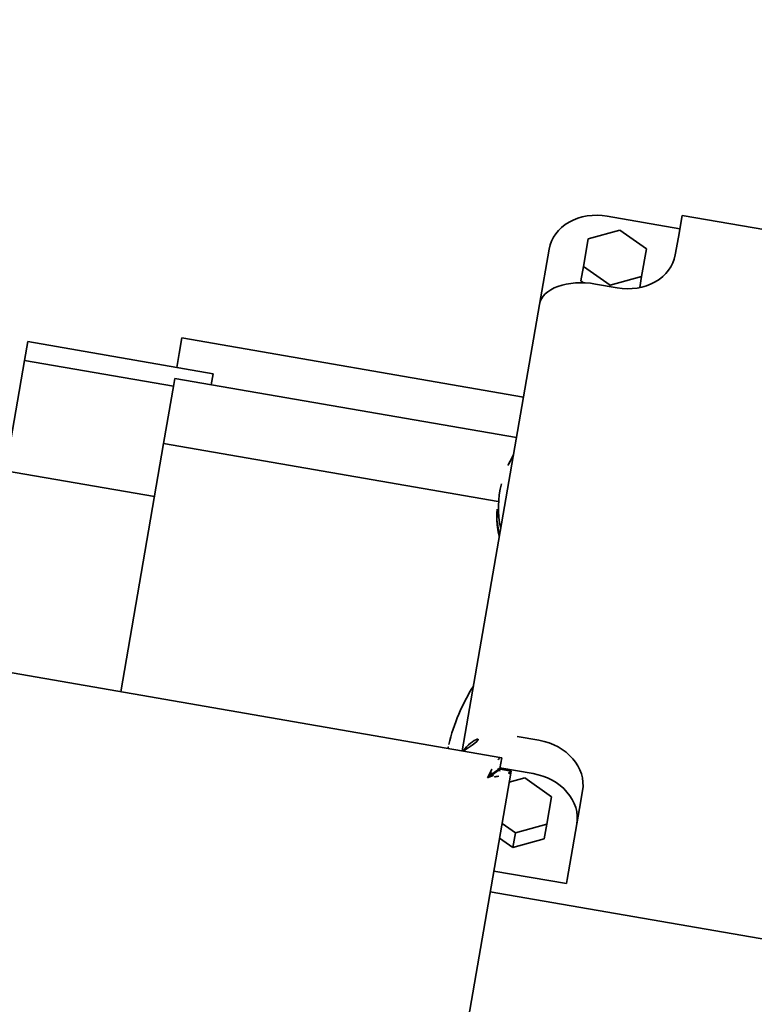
# Model space of a CAD drawing. Header units: metres. Extents: x 7482748 to 7484637, y 5684406 to 5687014.
# Tile 200 of 256: x 7484467.4466 to 7484467.5462, y 5686560.7586 to 5686560.8921. Entities that reach past the tile are written whole.
import ezdxf

# ---------------------------------------------------------------- set-up
doc = ezdxf.new("R2010")
doc.units = ezdxf.units.M
doc.header["$MEASUREMENT"] = 0
doc.layers.add('projektowane obiekty', color=5, linetype='Continuous', lineweight=35)

# ---------------------------------------------------------------- blocks, each defined once
blk = doc.blocks.new('G$C272683C2')
at = {"layer": 'projektowane obiekty', "color": 0}
for p, q in [((1.676186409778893, -0.6376830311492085), (1.597186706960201, -0.637899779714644)), ((1.597194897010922, -0.6408847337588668), (1.597186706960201, -0.637899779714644)), ((1.676186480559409, -0.6376829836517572), (1.597186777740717, -0.6378997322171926)), ((1.597194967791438, -0.6408846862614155), (1.597186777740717, -0.6378997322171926)), ((1.597191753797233, -0.6397392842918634), (1.587191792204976, -0.6397667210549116)), ((1.597191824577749, -0.6397392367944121), (1.587191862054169, -0.6397666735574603)), ((1.589196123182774, -0.6413425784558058), (1.585201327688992, -0.6432452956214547)), ((1.589196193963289, -0.6413425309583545), (1.585201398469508, -0.6432452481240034)), ((1.593201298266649, -0.6432233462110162), (1.589196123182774, -0.6413425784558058)), ((1.593201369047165, -0.6432232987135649), (1.589196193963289, -0.6413425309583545)), ((1.59720163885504, -0.643342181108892), (1.597194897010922, -0.6408847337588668)), ((1.597201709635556, -0.6433421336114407), (1.597194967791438, -0.6408846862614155)), ((1.585201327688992, -0.6432452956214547), (1.585211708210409, -0.6470287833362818)), ((1.585201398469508, -0.6432452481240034), (1.585211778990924, -0.6470287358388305)), ((1.593211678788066, -0.6470068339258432), (1.593201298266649, -0.6432233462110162)), ((1.593211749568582, -0.6470067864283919), (1.593201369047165, -0.6432232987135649)), ((1.580207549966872, -0.645519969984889), (1.580228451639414, -0.6531378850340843)), ((1.580207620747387, -0.6455199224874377), (1.580228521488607, -0.653137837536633)), ((1.585217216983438, -0.649036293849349), (1.585211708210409, -0.6470287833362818)), ((1.585211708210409, -0.6470287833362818), (1.589216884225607, -0.6489095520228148)), ((1.585217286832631, -0.6490362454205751), (1.585211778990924, -0.6470287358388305)), ((1.585211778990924, -0.6470287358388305), (1.589216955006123, -0.6489095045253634)), ((1.589216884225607, -0.6489095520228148), (1.593211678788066, -0.6470068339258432)), ((1.589216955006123, -0.6489095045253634), (1.593211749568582, -0.6470067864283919)), ((1.593215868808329, -0.648533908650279), (1.593211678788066, -0.6470068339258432)), ((1.593215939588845, -0.6485338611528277), (1.593211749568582, -0.6470067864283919)), ((1.585217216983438, -0.649036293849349), (1.585601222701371, -0.6492166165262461)), ((1.585217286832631, -0.6490362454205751), (1.585601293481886, -0.6492165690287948)), ((1.587217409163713, -0.6491036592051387), (1.590217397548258, -0.6490954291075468)), ((1.587217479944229, -0.6491036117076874), (1.590217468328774, -0.6490953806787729)), ((1.589217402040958, -0.649098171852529), (1.589216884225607, -0.6489095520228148)), ((1.589217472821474, -0.6490981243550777), (1.589216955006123, -0.6489095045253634)), ((1.580228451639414, -0.6531378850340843), (1.580397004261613, -0.714571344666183)), ((1.580228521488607, -0.653137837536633), (1.580397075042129, -0.7145712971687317)), ((1.580263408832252, -0.6658790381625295), (1.533263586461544, -0.6660079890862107)), ((1.533263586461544, -0.6660079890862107), (1.533269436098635, -0.6681400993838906)), ((1.580263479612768, -0.6658789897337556), (1.53326365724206, -0.6660079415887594)), ((1.53326365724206, -0.6660079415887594), (1.533269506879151, -0.6681400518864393)), ((1.533274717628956, -0.6700652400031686), (1.533269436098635, -0.6681400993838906)), ((1.533274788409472, -0.6700651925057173), (1.533269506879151, -0.6681400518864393)), ((1.538274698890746, -0.6700515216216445), (1.512774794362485, -0.6701214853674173)), ((1.512774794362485, -0.6701214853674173), (1.512781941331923, -0.672726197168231)), ((1.538274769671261, -0.6700514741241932), (1.512774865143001, -0.6701214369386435)), ((1.512774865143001, -0.6701214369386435), (1.512782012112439, -0.6727261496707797)), ((1.538274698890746, -0.6700515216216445), (1.538278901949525, -0.6715833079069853)), ((1.538274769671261, -0.6700514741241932), (1.538278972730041, -0.671583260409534)), ((1.580278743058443, -0.6714680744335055), (1.533278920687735, -0.6715970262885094)), ((1.580278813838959, -0.6714680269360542), (1.533278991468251, -0.6715969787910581)), ((1.533281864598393, -0.6726699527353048), (1.512781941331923, -0.672726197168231)), ((1.512823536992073, -0.6878869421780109), (1.512781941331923, -0.672726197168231)), ((1.533281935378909, -0.672669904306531), (1.512782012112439, -0.6727261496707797)), ((1.512823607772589, -0.6878868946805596), (1.512782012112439, -0.6727261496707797)), ((1.533278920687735, -0.6715970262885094), (1.533281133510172, -0.6724036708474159)), ((1.533278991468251, -0.6715969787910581), (1.533281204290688, -0.672403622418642)), ((1.533303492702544, -0.6805528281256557), (1.533281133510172, -0.6724036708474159)), ((1.533303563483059, -0.6805527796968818), (1.533281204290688, -0.672403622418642)), ((1.579331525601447, -0.6804265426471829), (1.533303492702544, -0.6805528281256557)), ((1.533397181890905, -0.7147002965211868), (1.533303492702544, -0.6805528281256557)), ((1.579331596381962, -0.6804264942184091), (1.533303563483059, -0.6805527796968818)), ((1.533397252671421, -0.714700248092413), (1.533303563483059, -0.6805527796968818)), ((1.533323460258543, -0.6878306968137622), (1.512823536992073, -0.6878869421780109)), ((1.533323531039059, -0.6878306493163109), (1.512823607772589, -0.6878868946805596)), ((1.590388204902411, -0.7113507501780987), (1.587388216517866, -0.7113589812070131)), ((1.590388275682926, -0.7113507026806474), (1.587388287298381, -0.7113589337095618)), ((1.585826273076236, -0.714556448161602), (0.9989699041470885, -0.7161665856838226)), ((1.585826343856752, -0.7145564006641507), (0.9989699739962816, -0.7161665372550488)), ((1.585830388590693, -0.7160564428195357), (1.585826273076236, -0.714556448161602)), ((1.585830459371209, -0.7160563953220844), (1.585826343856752, -0.7145564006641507)), ((1.58451443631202, -0.717379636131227), (1.585830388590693, -0.7160564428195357)), ((1.584514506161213, -0.7173795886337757), (1.585830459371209, -0.7160563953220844)), ((1.584585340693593, -0.7174501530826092), (1.585901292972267, -0.7161269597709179)), ((1.584585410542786, -0.7174501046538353), (1.585901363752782, -0.716126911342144)), ((1.58583010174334, -0.7159518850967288), (1.590400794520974, -0.715939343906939)), ((1.585830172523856, -0.7159518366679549), (1.59040086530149, -0.7159392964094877)), ((1.585901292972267, -0.7161269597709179), (1.5874012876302, -0.7161228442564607)), ((1.585901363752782, -0.716126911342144), (1.587401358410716, -0.7161227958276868)), ((1.587943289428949, -0.9136696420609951), (1.5874012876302, -0.7161228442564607)), ((1.587943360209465, -0.9136695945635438), (1.587401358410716, -0.7161227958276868)), ((1.589402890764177, -0.7167042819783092), (1.587405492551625, -0.7176556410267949)), ((1.589402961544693, -0.7167042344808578), (1.58740556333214, -0.7176555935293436)), ((1.593408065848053, -0.7185850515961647), (1.589402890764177, -0.7167042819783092)), ((1.593408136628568, -0.7185850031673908), (1.589402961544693, -0.7167042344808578)), ((1.597410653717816, -0.7195230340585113), (1.597403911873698, -0.7170655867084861)), ((1.597410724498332, -0.71952298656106), (1.597403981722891, -0.7170655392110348)), ((1.593418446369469, -0.7223685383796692), (1.593408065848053, -0.7185850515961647)), ((1.593418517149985, -0.7223684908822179), (1.593408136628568, -0.7185850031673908)), ((1.597437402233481, -0.7292720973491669), (1.597410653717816, -0.7195230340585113)), ((1.597437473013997, -0.729272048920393), (1.597410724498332, -0.71952298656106)), ((1.587421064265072, -0.7233308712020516), (1.58942365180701, -0.7242712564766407)), ((1.587421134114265, -0.7233308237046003), (1.589423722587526, -0.7242712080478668)), ((1.58942365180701, -0.7242712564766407), (1.593418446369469, -0.7223685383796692)), ((1.589423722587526, -0.7242712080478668), (1.593418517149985, -0.7223684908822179)), ((1.593423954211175, -0.7243760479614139), (1.593418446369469, -0.7223685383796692)), ((1.593424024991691, -0.7243760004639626), (1.593418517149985, -0.7223684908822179)), ((1.589429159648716, -0.726278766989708), (1.58942365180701, -0.7242712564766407)), ((1.589429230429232, -0.7262787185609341), (1.589423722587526, -0.7242712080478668)), ((1.589429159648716, -0.726278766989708), (1.593423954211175, -0.7243760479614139)), ((1.589429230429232, -0.7262787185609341), (1.593424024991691, -0.7243760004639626)), ((1.587426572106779, -0.7253383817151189), (1.589429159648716, -0.726278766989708)), ((1.587426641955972, -0.7253383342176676), (1.589429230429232, -0.7262787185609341)), ((1.587439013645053, -0.7298731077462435), (1.59743897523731, -0.7298456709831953)), ((1.587439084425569, -0.7298730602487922), (1.597439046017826, -0.729845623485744)), ((1.59743897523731, -0.7298456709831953), (1.597437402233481, -0.7292720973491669)), ((1.597439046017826, -0.729845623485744), (1.597437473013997, -0.729272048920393)), ((1.587446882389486, -0.7327409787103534), (1.686446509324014, -0.7324693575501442)), ((1.587446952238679, -0.7327409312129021), (1.68644658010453, -0.7324693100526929))]:
    blk.add_line(p, q, dxfattribs=at)
for centre, radius, start, end in [((1.597467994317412, -0.6796761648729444), 0.01816666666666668, 161.0581140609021, 174.6500746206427), ((1.597468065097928, -0.679676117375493), 0.01816666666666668, 161.0581140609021, 174.6500746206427), ((1.597467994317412, -0.6796761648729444), 0.01816666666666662, 185.6643250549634, 199.2562855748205), ((1.597468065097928, -0.679676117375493), 0.01816666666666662, 185.6643250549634, 199.2562855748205), ((1.604900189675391, -0.7156985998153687), 0.02650000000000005, 157.7545337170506, 176.3849595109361), ((1.604900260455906, -0.7156985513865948), 0.02650000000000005, 157.7545355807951, 176.3849615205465)]:
    blk.add_arc(centre, radius, start, end, dxfattribs=at)
at = {"layer": 'projektowane obiekty', "color": 0, "extrusion": (0, 0, -1)}
for centre, major_axis, ratio, start_param, end_param in [((1.587207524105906, -0.6455007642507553), (-0.006999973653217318, -1.920557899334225e-05), 0.8191520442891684, 0, 1.570796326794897), ((1.587207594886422, -0.645500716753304), (-0.006999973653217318, -1.920557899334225e-05), 0.8191520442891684, 0, 1.570796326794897), ((1.587228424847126, -0.6531186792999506), (-0.006999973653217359, -1.920557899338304e-05), 0.573576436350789, 0, 1.570796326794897), ((1.587228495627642, -0.6531186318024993), (-0.006999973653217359, -1.920557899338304e-05), 0.573576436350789, 0, 1.570796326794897), ((1.597466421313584, -0.6791025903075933), (-0.01813905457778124, -4.976747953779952e-05), 0.8191520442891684, 5.954256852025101, 6.361999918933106), ((1.5974664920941, -0.679102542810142), (-0.01813905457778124, -4.976747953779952e-05), 0.8191520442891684, 5.954256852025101, 6.361999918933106), ((1.597469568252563, -0.6802497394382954), (-0.01813905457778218, -4.976747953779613e-05), 0.8191520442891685, 5.954256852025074, 6.321796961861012), ((1.597469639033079, -0.6802496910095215), (-0.01813905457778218, -4.976747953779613e-05), 0.8191520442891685, 5.954256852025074, 6.321796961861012), ((1.590403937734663, -0.7170847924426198), (0.006999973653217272, 1.92055789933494e-05), 0.8191520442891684, 4.71238898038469, 6.283185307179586), ((1.590404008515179, -0.7170847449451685), (0.006999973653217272, 1.92055789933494e-05), 0.8191520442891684, 4.71238898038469, 6.283185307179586), ((1.60489861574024, -0.7151250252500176), (-0.02648102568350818, -7.265504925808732e-05), 0.8191520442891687, 0.02862739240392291, 0.05395697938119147), ((1.604898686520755, -0.7151249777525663), (-0.02648102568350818, -7.265504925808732e-05), 0.8191520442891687, 0.02862739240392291, 0.05395697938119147)]:
    blk.add_ellipse(centre, major_axis=major_axis, ratio=ratio, start_param=start_param, end_param=end_param, dxfattribs=at)
at = {"layer": 'projektowane obiekty', "color": 0, "extrusion": (0, 0, -0.9999999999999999)}
for centre, major_axis, ratio, start_param in [((1.590201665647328, -0.6433613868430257), (0.006999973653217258, 1.920557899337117e-05), 0.8191520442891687, 0), ((1.590201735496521, -0.6433613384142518), (0.006999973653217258, 1.920557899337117e-05), 0.8191520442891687, 0), ((1.587399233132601, -0.715374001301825), (-0.006999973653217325, -1.920557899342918e-05), 0.5735764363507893, 0.2061540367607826), ((1.587399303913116, -0.7153739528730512), (-0.006999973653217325, -1.920557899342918e-05), 0.5735764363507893, 0.2061540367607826)]:
    blk.add_ellipse(centre, major_axis=major_axis, ratio=ratio, start_param=start_param, end_param=1.570796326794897, dxfattribs=at)
at = {"layer": 'projektowane obiekty', "color": 0, "extrusion": (0, 0, -0.9999999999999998)}
for centre in [(1.590416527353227, -0.7216733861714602), (1.590416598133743, -0.7216733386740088)]:
    blk.add_ellipse(centre, major_axis=(0.006999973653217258, 1.920557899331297e-05), ratio=0.8191520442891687, start_param=4.712388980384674, end_param=6.283185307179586, dxfattribs=at)
at = {"layer": 'projektowane obiekty', "color": 0}
for points in [[(1.584405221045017, -0.7175603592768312), (1.58472500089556, -0.7164955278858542), (1.585044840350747, -0.7154522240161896), (1.585366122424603, -0.7149348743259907)], [(1.58440529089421, -0.7175603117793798), (1.584725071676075, -0.7164954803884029), (1.58504491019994, -0.7154521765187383), (1.585366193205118, -0.7149348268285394)], [(1.585366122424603, -0.7149348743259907), (1.585519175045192, -0.7146884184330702), (1.585672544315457, -0.7145568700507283), (1.585826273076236, -0.714556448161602)], [(1.585366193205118, -0.7149348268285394), (1.585519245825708, -0.7146883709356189), (1.585672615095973, -0.714556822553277), (1.585826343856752, -0.7145564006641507)], [(1.584405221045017, -0.7175603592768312), (1.584787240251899, -0.7169266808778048), (1.585169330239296, -0.7163180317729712), (1.585552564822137, -0.7161266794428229)], [(1.584405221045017, -0.7175603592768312), (1.58503679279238, -0.7171748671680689), (1.585643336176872, -0.7167894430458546), (1.585832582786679, -0.716405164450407)], [(1.58440529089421, -0.7175603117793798), (1.584787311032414, -0.7169266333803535), (1.585169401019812, -0.7163179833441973), (1.58555263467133, -0.7161266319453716)], [(1.58440529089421, -0.7175603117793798), (1.585036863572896, -0.717174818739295), (1.585643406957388, -0.7167893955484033), (1.585832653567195, -0.7164051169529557)], [(1.585552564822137, -0.7161266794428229), (1.585645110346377, -0.7160804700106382), (1.585737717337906, -0.7160566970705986), (1.585830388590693, -0.7160564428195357)], [(1.58555263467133, -0.7161266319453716), (1.585645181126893, -0.7160804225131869), (1.585737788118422, -0.7160566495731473), (1.585830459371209, -0.7160563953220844)], [(1.585832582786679, -0.716405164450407), (1.585878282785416, -0.7163123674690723), (1.58590154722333, -0.716219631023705), (1.585901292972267, -0.7161269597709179)], [(1.585832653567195, -0.7164051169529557), (1.585878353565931, -0.716312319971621), (1.585901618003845, -0.7162195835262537), (1.585901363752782, -0.716126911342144)], [(1.5874012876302, -0.7161228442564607), (1.587402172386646, -0.7164455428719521), (1.586789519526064, -0.7167699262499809), (1.585860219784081, -0.7170951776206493)], [(1.587401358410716, -0.7161227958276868), (1.587402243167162, -0.7164454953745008), (1.586789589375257, -0.7167698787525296), (1.585860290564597, -0.717095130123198)], [(1.585860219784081, -0.7170951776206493), (1.585417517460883, -0.7172501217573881), (1.584911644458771, -0.7174052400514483), (1.584405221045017, -0.7175603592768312)], [(1.585860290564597, -0.717095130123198), (1.585417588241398, -0.7172500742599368), (1.584911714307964, -0.717405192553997), (1.58440529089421, -0.7175603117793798)]]:
    blk.add_open_spline(points, degree=3, dxfattribs=at)

msp = doc.modelspace()

# ---------------------------------------------------------------- block references
at = {"color": 5, "linetype": 'Continuous', "rotation": 350.0254444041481}
msp.add_blockref('G$C272683C2', (7484466.073835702, 5686561.770441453), dxfattribs=at)

doc.saveas('drawing.dxf')
